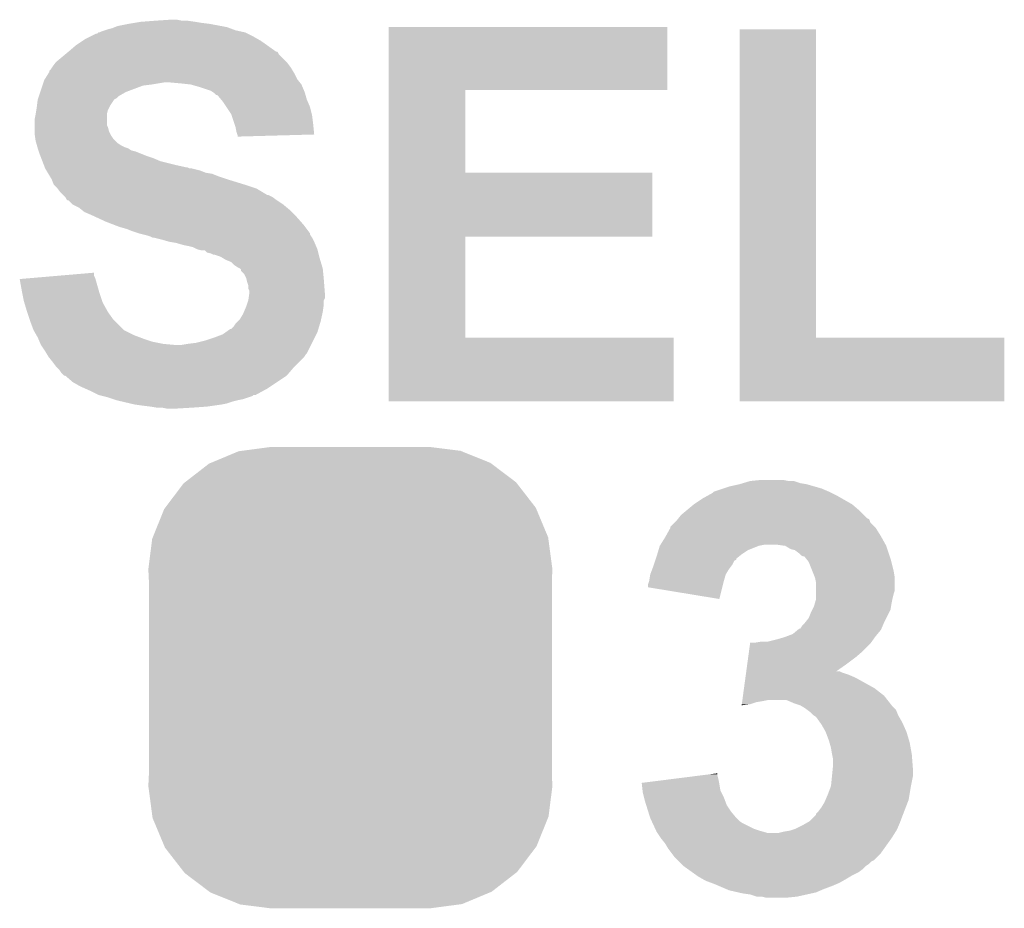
# Model space of a CAD drawing. Extents: x -1.3 to 24.2, y -3.9 to 39.2.
# Tile 34 of 37: x 14.8 to 17.1, y 33.1 to 35.2. Entities that reach past the tile are written whole.
import ezdxf

# ---------------------------------------------------------------- set-up
doc = ezdxf.new("R2010")
doc.units = 0
doc.layers.get('0').update_dxf_attribs({"linetype": 'CONTINUOUS'})
doc.layers.add('THERMO_10_CLICK_V101_GTO', color=14, linetype='CONTINUOUS')
doc.layers.add('THERMO_10_CLICK_V101_GTS', color=12, linetype='CONTINUOUS')

# ---------------------------------------------------------------- blocks, each defined once
blk = doc.blocks.new('CUSTOM_69')
for points in [[(-0.333154, 0.513288), (-0.266706, 0.541062), (0.334372, 0.513288), (0.265446, 0.541062)], [(-0.266706, 0.541062), (-0.259492, 0.54202), (0.265446, 0.541062), (0.263068, 0.54202)], [(-0.259492, 0.54202), (-0.1905, 0.55118), (0.263068, 0.54202), (0.1905, 0.55118)], [(-0.394942, 0.46695), (-0.337632, 0.511416), (0.39571, 0.46695), (0.33685, 0.511416)], [(-0.337632, 0.511416), (-0.333154, 0.513288), (0.33685, 0.511416), (0.334372, 0.513288)], [(-0.442246, 0.406212), (-0.39837, 0.46429), (0.442836, 0.406212), (0.397774, 0.46429)], [(-0.39837, 0.46429), (-0.394942, 0.46695), (0.397774, 0.46429), (0.39571, 0.46695)], [(-0.471976, 0.335286), (-0.444708, 0.402952), (0.472482, 0.335286), (0.4442, 0.402952)], [(-0.444708, 0.402952), (-0.442246, 0.406212), (0.4442, 0.402952), (0.442836, 0.406212)], [(-0.4826, 0.25908), (-0.47344, 0.331648), (0.4826, 0.25908), (0.472966, 0.331648)], [(-0.47344, 0.331648), (-0.471976, 0.335286), (0.472966, 0.331648), (0.472482, 0.335286)], [(-0.48133, 0.231872), (-0.4826, 0.25908), (0.48133, 0.231872), (0.4826, 0.25908)], [(-0.48133, -0.231872), (-0.48133, 0.231872), (0.48133, -0.231872), (0.48133, 0.231872)], [(-0.4826, -0.25908), (-0.48133, -0.231872), (0.4826, -0.25908), (0.48133, -0.231872)], [(-0.472964, -0.331648), (-0.4826, -0.25908), (0.47344, -0.331648), (0.4826, -0.25908)], [(-0.472482, -0.335286), (-0.472964, -0.331648), (0.471974, -0.335286), (0.47344, -0.331648)], [(-0.444198, -0.402952), (-0.472482, -0.335286), (0.444708, -0.402952), (0.471974, -0.335286)], [(-0.442836, -0.406212), (-0.444198, -0.402952), (0.442244, -0.406212), (0.444708, -0.402952)], [(-0.397772, -0.46429), (-0.442836, -0.406212), (0.39837, -0.46429), (0.442244, -0.406212)], [(-0.39571, -0.46695), (-0.397772, -0.46429), (0.39494, -0.46695), (0.39837, -0.46429)], [(-0.336848, -0.511416), (-0.39571, -0.46695), (0.337632, -0.511416), (0.39494, -0.46695)], [(-0.334372, -0.513288), (-0.336848, -0.511416), (0.333152, -0.513288), (0.337632, -0.511416)], [(-0.265444, -0.541062), (-0.334372, -0.513288), (0.266706, -0.541062), (0.333152, -0.513288)], [(-0.263068, -0.54202), (-0.265444, -0.541062), (0.25949, -0.54202), (0.266706, -0.541062)], [(-0.1905, -0.55118), (-0.263068, -0.54202), (0.1905, -0.55118), (0.25949, -0.54202)]]:
    blk.add_solid(points)

msp = doc.modelspace()

# ---------------------------------------------------------------- linework, layer by layer
at = {"layer": 'THERMO_10_CLICK_V101_GTO'}
for points in [[(15.029182, 35.16122), (15.05458, 35.1663), (15.277248, 35.16122), (15.250158, 35.1663)], [(15.05458, 35.1663), (15.069818, 35.16884), (15.250158, 35.1663), (15.22984, 35.16884)], [(15.069818, 35.16884), (15.085058, 35.17138), (15.22984, 35.16884), (15.2146, 35.17138)], [(15.085058, 35.17138), (15.11808, 35.17392), (15.2146, 35.17138), (15.19682, 35.17392)], [(15.11808, 35.17392), (15.156178, 35.17646), (15.184122, 35.17392), (15.171422, 35.17646)], [(14.963142, 35.13582), (14.978384, 35.14344), (15.354298, 35.13582), (15.339062, 35.14344)], [(14.978384, 35.14344), (14.980926, 35.143446), (15.339062, 35.14344), (15.33905, 35.143446)], [(14.980926, 35.143446), (14.983464, 35.14598), (15.33905, 35.143446), (15.333982, 35.14598)], [(14.983464, 35.14598), (14.986004, 35.145982), (15.333982, 35.14598), (15.333974, 35.145982)], [(14.986004, 35.145982), (14.991082, 35.14852), (15.333974, 35.145982), (15.322552, 35.14852)], [(14.991082, 35.14852), (14.998704, 35.15106), (15.322552, 35.14852), (15.311122, 35.15106)], [(14.998704, 35.15106), (15.00632, 35.153598), (15.311122, 35.15106), (15.304354, 35.153598)], [(15.00632, 35.153598), (15.016482, 35.156142), (15.304354, 35.153598), (15.297568, 35.156142)], [(15.016482, 35.156142), (15.022824, 35.158678), (15.297568, 35.156142), (15.290802, 35.158678)], [(15.022824, 35.158678), (15.029182, 35.16122), (15.290802, 35.158678), (15.277248, 35.16122)], [(15.676898, 35.00882), (15.676902, 35.158656), (16.342336, 35.00882), (16.34236, 35.158656)], [(15.676902, 35.158656), (15.676904, 35.15868), (16.34236, 35.158656), (15.676904, 35.15868)], [(16.515084, 34.417), (16.515102, 35.153576), (16.697984, 34.417), (16.69796, 35.153576)], [(16.515102, 35.153576), (16.515104, 35.1536), (16.69796, 35.153576), (16.515104, 35.1536)], [(14.93012, 35.1155), (14.94536, 35.12566), (15.386306, 35.1155), (15.372082, 35.12566)], [(14.94536, 35.12566), (14.952982, 35.13074), (15.372082, 35.12566), (15.36319, 35.13074)], [(14.952982, 35.13074), (14.963142, 35.13582), (15.36319, 35.13074), (15.354298, 35.13582)], [(14.881862, 35.074862), (14.903198, 35.092642), (15.433038, 35.074862), (15.415262, 35.092642)], [(14.903198, 35.092642), (14.909286, 35.097716), (15.415262, 35.092642), (15.412722, 35.097716)], [(14.909286, 35.097716), (14.912332, 35.100254), (15.412722, 35.097716), (15.410186, 35.100254)], [(14.912332, 35.100254), (14.91234, 35.10026), (15.410186, 35.100254), (15.407642, 35.10026)], [(14.91234, 35.10026), (14.93012, 35.1155), (15.407642, 35.10026), (15.386306, 35.1155)], [(14.87424, 35.0647), (14.879952, 35.072318), (15.441296, 35.0647), (15.43558, 35.072318)], [(14.879952, 35.072318), (14.881862, 35.074862), (15.43558, 35.072318), (15.433038, 35.074862)], [(14.855508, 35.034222), (14.86503, 35.04946), (15.45844, 35.034222), (15.45082, 35.04946)], [(14.86503, 35.04946), (14.86662, 35.052002), (15.45082, 35.04946), (15.449296, 35.052002)], [(14.86662, 35.052002), (14.866626, 35.054546), (15.449296, 35.052002), (15.44777, 35.054546)], [(14.866626, 35.054546), (14.86916, 35.05708), (15.44777, 35.054546), (15.44625, 35.05708)], [(14.86916, 35.05708), (14.872544, 35.062158), (15.44625, 35.05708), (15.443202, 35.062158)], [(14.872544, 35.062158), (14.87424, 35.0647), (15.443202, 35.062158), (15.441296, 35.0647)], [(14.850534, 35.02152), (14.852228, 35.0266), (15.11046, 35.02152), (15.140938, 35.0266)], [(14.852228, 35.0266), (14.853922, 35.031682), (15.464536, 35.0266), (15.460472, 35.031682)], [(14.853922, 35.031682), (14.855508, 35.034222), (15.460472, 35.031682), (15.45844, 35.034222)], [(15.18158, 35.02406), (15.153642, 35.0266), (15.466568, 35.02406), (15.464536, 35.0266)], [(15.204438, 35.02152), (15.18158, 35.02406), (15.4686, 35.02152), (15.466568, 35.02406)], [(14.84122, 34.993578), (14.844608, 35.00374), (15.031722, 34.993578), (15.049498, 35.00374)], [(14.844608, 35.00374), (14.849686, 35.018978), (15.049498, 35.00374), (15.090136, 35.018978)], [(14.849686, 35.018978), (14.850534, 35.02152), (15.090136, 35.018978), (15.11046, 35.02152)], [(15.204446, 35.021518), (15.204438, 35.02152), (15.4686, 35.021518), (15.4686, 35.02152)], [(15.22222, 35.01644), (15.204446, 35.021518), (15.470778, 35.01644), (15.4686, 35.021518)], [(15.252702, 35.00628), (15.22222, 35.01644), (15.475134, 35.00628), (15.470778, 35.01644)], [(15.256512, 35.00374), (15.252702, 35.00628), (15.476222, 35.00374), (15.475134, 35.00628)], [(15.26032, 35.0012), (15.256512, 35.00374), (15.476948, 35.0012), (15.476222, 35.00374)], [(15.265394, 34.996126), (15.26032, 35.0012), (15.478398, 34.996126), (15.476948, 35.0012)], [(15.676894, 34.8107), (15.676898, 35.008796), (15.859784, 34.8107), (15.85976, 35.008796)], [(15.676898, 35.008796), (15.676898, 35.00882), (15.85976, 35.008796), (16.342336, 35.00882)], [(14.836774, 34.970718), (14.83868, 34.985956), (15.0114, 34.970718), (15.021562, 34.985956)], [(14.83868, 34.985956), (14.838682, 34.985962), (15.021562, 34.985956), (15.021572, 34.985962)], [(14.838682, 34.985962), (14.839526, 34.988498), (15.021572, 34.985962), (15.026636, 34.988498)], [(14.839526, 34.988498), (14.84122, 34.993578), (15.026636, 34.988498), (15.031722, 34.993578)], [(15.267934, 34.99612), (15.265394, 34.996126), (15.4784, 34.99612), (15.478398, 34.996126)], [(15.276408, 34.985958), (15.267934, 34.99612), (15.4813, 34.985958), (15.4784, 34.99612)], [(15.28064, 34.98088), (15.276408, 34.985958), (15.483478, 34.98088), (15.4813, 34.985958)], [(15.28911, 34.968178), (15.28064, 34.98088), (15.48892, 34.968178), (15.483478, 34.98088)], [(14.8336, 34.9504), (14.835292, 34.960558), (15.00378, 34.9504), (15.006318, 34.960558)], [(14.835292, 34.960558), (14.83614, 34.96564), (15.006318, 34.960558), (15.00886, 34.96564)], [(14.83614, 34.96564), (14.836774, 34.970718), (15.00886, 34.96564), (15.0114, 34.970718)], [(15.300958, 34.950404), (15.28911, 34.968178), (15.493364, 34.950404), (15.48892, 34.968178)], [(14.83106, 34.937702), (14.833598, 34.950398), (15.003782, 34.937702), (15.00378, 34.950398)], [(14.83106, 34.924996), (14.83106, 34.937702), (15.003782, 34.924996), (15.003782, 34.937702)], [(14.833598, 34.950398), (14.8336, 34.9504), (15.00378, 34.950398), (15.00378, 34.9504)], [(15.301808, 34.947858), (15.300958, 34.950404), (15.494, 34.947858), (15.493364, 34.950404)], [(15.30858, 34.92754), (15.301808, 34.947858), (15.49654, 34.92754), (15.494, 34.947858)], [(15.311118, 34.91992), (15.30858, 34.92754), (15.497296, 34.91992), (15.49654, 34.92754)], [(14.83106, 34.919918), (14.83106, 34.924996), (15.006322, 34.919918), (15.003782, 34.924996)], [(14.83106, 34.909758), (14.83106, 34.919918), (15.00886, 34.909758), (15.006322, 34.919918)], [(14.83106, 34.904682), (14.83106, 34.909758), (15.0114, 34.904682), (15.00886, 34.909758)], [(14.831788, 34.899598), (14.83106, 34.904682), (15.013942, 34.899598), (15.0114, 34.904682)], [(15.31366, 34.907222), (15.311118, 34.91992), (15.498552, 34.907222), (15.497296, 34.91992)], [(15.315354, 34.90214), (15.31366, 34.907222), (15.499054, 34.90214), (15.498552, 34.907222)], [(14.832876, 34.891978), (14.831788, 34.899598), (15.019022, 34.891978), (15.013942, 34.899598)], [(14.8336, 34.886902), (14.832876, 34.891978), (15.024098, 34.886902), (15.019022, 34.891978)], [(14.835052, 34.88182), (14.8336, 34.886902), (15.02918, 34.88182), (15.024098, 34.886902)], [(14.836504, 34.87674), (14.835052, 34.88182), (15.036802, 34.87674), (15.02918, 34.88182)], [(15.316198, 34.899602), (15.315354, 34.90214), (15.407264, 34.899602), (15.499054, 34.90214)], [(15.3162, 34.897084), (15.316198, 34.899602), (15.3162, 34.897084), (15.407264, 34.899602)], [(14.837956, 34.87166), (14.836504, 34.87674), (15.046962, 34.87166), (15.036802, 34.87674)], [(14.83868, 34.86912), (14.837956, 34.87166), (15.05458, 34.86912), (15.046962, 34.87166)], [(14.838682, 34.869118), (14.83868, 34.86912), (15.054584, 34.869118), (15.05458, 34.86912)], [(14.840374, 34.864038), (14.838682, 34.869118), (15.0622, 34.864038), (15.054584, 34.869118)], [(14.841222, 34.861498), (14.840374, 34.864038), (15.072362, 34.861498), (15.0622, 34.864038)], [(14.84376, 34.853878), (14.841222, 34.861498), (15.091414, 34.853878), (15.072362, 34.861498)], [(14.844738, 34.85134), (14.84376, 34.853878), (15.097758, 34.85134), (15.091414, 34.853878)], [(14.84669, 34.84626), (14.844738, 34.85134), (15.112998, 34.84626), (15.097758, 34.85134)], [(14.849622, 34.83864), (14.84669, 34.84626), (15.130782, 34.83864), (15.112998, 34.84626)], [(14.853528, 34.82848), (14.849622, 34.83864), (15.17142, 34.82848), (15.130782, 34.83864)], [(14.855482, 34.8234), (14.853528, 34.82848), (15.194282, 34.8234), (15.17142, 34.82848)], [(14.855484, 34.823398), (14.855482, 34.8234), (15.196824, 34.823398), (15.194282, 34.8234)], [(14.85646, 34.82086), (14.855484, 34.823398), (15.201904, 34.82086), (15.196824, 34.823398)], [(14.85646, 34.820856), (14.85646, 34.82086), (15.206998, 34.820856), (15.206982, 34.82086)], [(14.859508, 34.815778), (14.85646, 34.820856), (15.227302, 34.815778), (15.206998, 34.820856)], [(14.862556, 34.8107), (14.859508, 34.815778), (15.240002, 34.8107), (15.227302, 34.815778)], [(14.864082, 34.808158), (14.862556, 34.8107), (15.255242, 34.808158), (15.240002, 34.8107)], [(15.67689, 34.6583), (15.676894, 34.810676), (16.306776, 34.6583), (16.3068, 34.810676)], [(15.676894, 34.810676), (15.676894, 34.8107), (16.3068, 34.810676), (15.859784, 34.8107)], [(14.86713, 34.80308), (14.864082, 34.808158), (15.267938, 34.80308), (15.255242, 34.808158)], [(14.8717, 34.795462), (14.86713, 34.80308), (15.290794, 34.795462), (15.267938, 34.80308)], [(14.872718, 34.79292), (14.8717, 34.795462), (15.29842, 34.79292), (15.290794, 34.795462)], [(14.87678, 34.782764), (14.872718, 34.79292), (15.331428, 34.782764), (15.29842, 34.79292)], [(14.876784, 34.78276), (14.87678, 34.782764), (15.33144, 34.78276), (15.331428, 34.782764)], [(14.884398, 34.77514), (14.876784, 34.78276), (15.354302, 34.77514), (15.33144, 34.78276)], [(14.886304, 34.7726), (14.884398, 34.77514), (15.361922, 34.7726), (15.354302, 34.77514)], [(14.89202, 34.764982), (14.886304, 34.7726), (15.37462, 34.764982), (15.361922, 34.7726)], [(14.89964, 34.75736), (14.89202, 34.764982), (15.387322, 34.75736), (15.37462, 34.764982)], [(14.899642, 34.757358), (14.89964, 34.75736), (15.389864, 34.757358), (15.387322, 34.75736)], [(14.904718, 34.752278), (14.899642, 34.757358), (15.400018, 34.752278), (15.389864, 34.757358)], [(14.907258, 34.747204), (14.904718, 34.752278), (15.406788, 34.747204), (15.400018, 34.752278)], [(14.909794, 34.744666), (14.907258, 34.747204), (15.410172, 34.744666), (15.406788, 34.747204)], [(14.912336, 34.74466), (14.909794, 34.744666), (15.41018, 34.74466), (15.410172, 34.744666)], [(14.922502, 34.734502), (14.912336, 34.74466), (15.425418, 34.734502), (15.41018, 34.74466)], [(14.922506, 34.7345), (14.922502, 34.734502), (15.42542, 34.7345), (15.425418, 34.734502)], [(14.937738, 34.726882), (14.922506, 34.7345), (15.434562, 34.726882), (15.42542, 34.7345)], [(14.94409, 34.721802), (14.937738, 34.726882), (15.440658, 34.721802), (15.434562, 34.726882)], [(14.950442, 34.716722), (14.94409, 34.721802), (15.445738, 34.716722), (15.440658, 34.721802)], [(14.96822, 34.7091), (14.950442, 34.716722), (15.45336, 34.7091), (15.445738, 34.716722)], [(14.973724, 34.70656), (14.96822, 34.7091), (15.4559, 34.70656), (15.45336, 34.7091)], [(15.00124, 34.69386), (14.973724, 34.70656), (15.467014, 34.69386), (15.4559, 34.70656)], [(15.021044, 34.686242), (15.00124, 34.69386), (15.47368, 34.686242), (15.467014, 34.69386)], [(15.03426, 34.681158), (15.021044, 34.686242), (15.477494, 34.681158), (15.47368, 34.686242)], [(15.05204, 34.676082), (15.03426, 34.681158), (15.4813, 34.676082), (15.477494, 34.681158)], [(15.06474, 34.671), (15.05204, 34.676082), (15.48511, 34.671), (15.4813, 34.676082)], [(15.079982, 34.66592), (15.06474, 34.671), (15.48892, 34.66592), (15.48511, 34.671)], [(15.07999, 34.665918), (15.079982, 34.66592), (15.48892, 34.665918), (15.48892, 34.66592)], [(15.090162, 34.663374), (15.07999, 34.665918), (15.488924, 34.663374), (15.48892, 34.665918)], [(15.1003, 34.660838), (15.090162, 34.663374), (15.490616, 34.660838), (15.488924, 34.663374)], [(15.107918, 34.6583), (15.1003, 34.660838), (15.492306, 34.6583), (15.490616, 34.660838)], [(15.112996, 34.655762), (15.107918, 34.6583), (15.493998, 34.655762), (15.492306, 34.6583)], [(15.115538, 34.65576), (15.112996, 34.655762), (15.494, 34.65576), (15.493998, 34.655762)], [(15.115548, 34.655758), (15.115538, 34.65576), (15.494, 34.655758), (15.494, 34.65576)], [(15.13586, 34.65068), (15.115548, 34.655758), (15.49654, 34.65068), (15.494, 34.655758)], [(15.153638, 34.6456), (15.13586, 34.65068), (15.49908, 34.6456), (15.49654, 34.65068)], [(15.16888, 34.64306), (15.153638, 34.6456), (15.50017, 34.64306), (15.49908, 34.6456)], [(15.676884, 34.417), (15.67689, 34.658276), (15.859784, 34.417), (15.85976, 34.658276)], [(15.67689, 34.658276), (15.67689, 34.6583), (15.85976, 34.658276), (16.306776, 34.6583)], [(15.18666, 34.63798), (15.16888, 34.64306), (15.502346, 34.63798), (15.50017, 34.64306)], [(15.19936, 34.63544), (15.18666, 34.63798), (15.503434, 34.63544), (15.502346, 34.63798)], [(15.209518, 34.632902), (15.19936, 34.63544), (15.504522, 34.632902), (15.503434, 34.63544)], [(15.219678, 34.62782), (15.209518, 34.632902), (15.5067, 34.62782), (15.504522, 34.632902)], [(15.219686, 34.627818), (15.219678, 34.62782), (15.5067, 34.627818), (15.5067, 34.62782)], [(15.229838, 34.62528), (15.219686, 34.627818), (15.507336, 34.62528), (15.5067, 34.627818)], [(15.24254, 34.620204), (15.237456, 34.62528), (15.508604, 34.620204), (15.507336, 34.62528)], [(15.252698, 34.617662), (15.24254, 34.620204), (15.50924, 34.617662), (15.508604, 34.620204)], [(15.257776, 34.615122), (15.252698, 34.617662), (15.509876, 34.615122), (15.50924, 34.617662)], [(15.260316, 34.61512), (15.257776, 34.615122), (15.509876, 34.61512), (15.509876, 34.615122)], [(15.275562, 34.61004), (15.260316, 34.61512), (15.511146, 34.61004), (15.509876, 34.61512)], [(15.279792, 34.607502), (15.275562, 34.61004), (15.51178, 34.607502), (15.511146, 34.61004)], [(15.288258, 34.60242), (15.279792, 34.607502), (15.513306, 34.60242), (15.51178, 34.607502)], [(15.300956, 34.59734), (15.288258, 34.60242), (15.51483, 34.59734), (15.513306, 34.60242)], [(15.308578, 34.589722), (15.300956, 34.59734), (15.517114, 34.589722), (15.51483, 34.59734)], [(15.316198, 34.584642), (15.308578, 34.589722), (15.518638, 34.584642), (15.517114, 34.589722)], [(15.321276, 34.582102), (15.316198, 34.584642), (15.5194, 34.582102), (15.518638, 34.584642)], [(15.321282, 34.582098), (15.321276, 34.582102), (15.5194, 34.582098), (15.5194, 34.582102)], [(15.323814, 34.579566), (15.321282, 34.582098), (15.519654, 34.579566), (15.5194, 34.582098)], [(15.32382, 34.577024), (15.323814, 34.579566), (15.519908, 34.577024), (15.519654, 34.579566)], [(15.331438, 34.569398), (15.32382, 34.577024), (15.520672, 34.569398), (15.519908, 34.577024)], [(14.795522, 34.556698), (14.825198, 34.559238), (14.976568, 34.556698), (14.975842, 34.559238)], [(14.80058, 34.52876), (14.795522, 34.556698), (14.98455, 34.52876), (14.976568, 34.556698)], [(14.825198, 34.559238), (14.884526, 34.564316), (14.975842, 34.559238), (14.973302, 34.564316)], [(14.884526, 34.564316), (14.9733, 34.571914), (14.973302, 34.564316), (14.9733, 34.571914)], [(15.33652, 34.559242), (15.331438, 34.569398), (15.521686, 34.559242), (15.520672, 34.569398)], [(15.337156, 34.5567), (15.33652, 34.559242), (15.52194, 34.5567), (15.521686, 34.559242)], [(15.339062, 34.54908), (15.337156, 34.5567), (15.522528, 34.54908), (15.52194, 34.5567)], [(14.801596, 34.52368), (14.80058, 34.52876), (14.986, 34.52368), (14.98455, 34.52876)], [(15.341598, 34.541462), (15.339062, 34.54908), (15.523114, 34.541462), (15.522528, 34.54908)], [(15.3416, 34.533844), (15.341598, 34.541462), (15.5237, 34.533844), (15.523114, 34.541462)], [(15.344138, 34.528764), (15.3416, 34.533844), (15.52409, 34.528764), (15.5237, 34.533844)], [(15.34414, 34.523682), (15.344138, 34.528764), (15.52448, 34.523682), (15.52409, 34.528764)], [(14.80566, 34.503358), (14.801596, 34.52368), (14.992774, 34.503358), (14.986, 34.52368)], [(15.338212, 34.49574), (15.341598, 34.505896), (15.52194, 34.49574), (15.52194, 34.505896)], [(15.341598, 34.505896), (15.3416, 34.505902), (15.52194, 34.505896), (15.521942, 34.505902)], [(15.3416, 34.505902), (15.342324, 34.510976), (15.521942, 34.505902), (15.524478, 34.510976)], [(15.342324, 34.510976), (15.34414, 34.523682), (15.524478, 34.510976), (15.52448, 34.523682)], [(14.806424, 34.500818), (14.80566, 34.503358), (14.99362, 34.500818), (14.992774, 34.503358)], [(14.81328, 34.47796), (14.806424, 34.500818), (15.00632, 34.47796), (14.99362, 34.500818)], [(15.331076, 34.477962), (15.33652, 34.49066), (15.5194, 34.477962), (15.521214, 34.49066)], [(15.33652, 34.49066), (15.338212, 34.49574), (15.521214, 34.49066), (15.52194, 34.49574)], [(14.813282, 34.477958), (14.81328, 34.47796), (15.00632, 34.477958), (15.00632, 34.47796)], [(14.819208, 34.460178), (14.813282, 34.477958), (15.019022, 34.460178), (15.00632, 34.477958)], [(14.8209, 34.4551), (14.819208, 34.460178), (15.024102, 34.4551), (15.019022, 34.460178)], [(15.316202, 34.455102), (15.321282, 34.460182), (15.51432, 34.455102), (15.515448, 34.460182)], [(15.321282, 34.460182), (15.3289, 34.472882), (15.515448, 34.460182), (15.51827, 34.472882)], [(15.3289, 34.472882), (15.331076, 34.477962), (15.51827, 34.472882), (15.5194, 34.477962)], [(14.82852, 34.43478), (14.8209, 34.4551), (15.044422, 34.43478), (15.024102, 34.4551)], [(14.828522, 34.434778), (14.82852, 34.43478), (15.044424, 34.434778), (15.044422, 34.43478)], [(14.835778, 34.42208), (14.828522, 34.434778), (15.06982, 34.42208), (15.044424, 34.434778)], [(15.287752, 34.4297), (15.298422, 34.43732), (15.5067, 34.4297), (15.508984, 34.43732)], [(15.298422, 34.43732), (15.300966, 34.437326), (15.508984, 34.43732), (15.508986, 34.437326)], [(15.300966, 34.437326), (15.30604, 34.4424), (15.508986, 34.437326), (15.510508, 34.4424)], [(15.30604, 34.4424), (15.311122, 34.450022), (15.510508, 34.4424), (15.512796, 34.450022)], [(15.311122, 34.450022), (15.316202, 34.455102), (15.512796, 34.450022), (15.51432, 34.455102)], [(14.83868, 34.417002), (14.835778, 34.42208), (15.083362, 34.417002), (15.06982, 34.42208)], [(14.83977, 34.41446), (14.83868, 34.417002), (15.09014, 34.41446), (15.083362, 34.417002)], [(14.843036, 34.40684), (14.83977, 34.41446), (15.113002, 34.40684), (15.09014, 34.41446)], [(15.237458, 34.40938), (15.26032, 34.417), (15.496538, 34.40938), (15.500348, 34.417)], [(15.26032, 34.417), (15.280642, 34.424622), (15.500348, 34.417), (15.50416, 34.424622)], [(15.280642, 34.424622), (15.287752, 34.4297), (15.50416, 34.424622), (15.5067, 34.4297)], [(15.67688, 34.264624), (15.676884, 34.416976), (16.357576, 34.264624), (16.3576, 34.416976)], [(15.676884, 34.416976), (15.676884, 34.417), (16.3576, 34.416976), (15.859784, 34.417)], [(16.51508, 34.264624), (16.515084, 34.416976), (17.147516, 34.264624), (17.14754, 34.416976)], [(16.515084, 34.416976), (16.515084, 34.417), (17.14754, 34.416976), (16.697984, 34.417)], [(14.845212, 34.40176), (14.843036, 34.40684), (15.1384, 34.40176), (15.113002, 34.40684)], [(14.8463, 34.39922), (14.845212, 34.40176), (15.166338, 34.39922), (15.1384, 34.40176)], [(14.8463, 34.399218), (14.8463, 34.39922), (15.491456, 34.399218), (15.491458, 34.39922)], [(14.856462, 34.38398), (14.8463, 34.399218), (15.483836, 34.38398), (15.491456, 34.399218)], [(15.181582, 34.39922), (15.19682, 34.40176), (15.491458, 34.39922), (15.492728, 34.40176)], [(15.19682, 34.40176), (15.21714, 34.4043), (15.492728, 34.40176), (15.493998, 34.4043)], [(15.21714, 34.4043), (15.237458, 34.40938), (15.493998, 34.4043), (15.496538, 34.40938)], [(14.859508, 34.378902), (14.856462, 34.38398), (15.481298, 34.378902), (15.483836, 34.38398)], [(14.861034, 34.37636), (14.859508, 34.378902), (15.47876, 34.37636), (15.481298, 34.378902)], [(14.864078, 34.371282), (14.861034, 34.37636), (15.475374, 34.371282), (15.47876, 34.37636)], [(14.866114, 34.368738), (14.864078, 34.371282), (15.473678, 34.368738), (15.475374, 34.371282)], [(14.87424, 34.35858), (14.866114, 34.368738), (15.46352, 34.35858), (15.473678, 34.368738)], [(14.88186, 34.348422), (14.87424, 34.35858), (15.453362, 34.348422), (15.46352, 34.35858)], [(14.886942, 34.34334), (14.88186, 34.348422), (15.44828, 34.34334), (15.453362, 34.348422)], [(14.889478, 34.340802), (14.886942, 34.34334), (15.446104, 34.340802), (15.44828, 34.34334)], [(14.89456, 34.33318), (14.889478, 34.340802), (15.43957, 34.33318), (15.446104, 34.340802)], [(14.902174, 34.325566), (14.89456, 34.33318), (15.433042, 34.325566), (15.43957, 34.33318)], [(14.904716, 34.32556), (14.902174, 34.325566), (15.433038, 34.32556), (15.433042, 34.325566)], [(14.922502, 34.31032), (14.904716, 34.32556), (15.410178, 34.31032), (15.433038, 34.32556)], [(14.94028, 34.30016), (14.922502, 34.31032), (15.394938, 34.30016), (15.410178, 34.31032)], [(14.951706, 34.295082), (14.94028, 34.30016), (15.387322, 34.295082), (15.394938, 34.30016)], [(14.96314, 34.29), (14.951706, 34.295082), (15.378002, 34.29), (15.387322, 34.295082)], [(14.983458, 34.27984), (14.96314, 34.29), (15.359374, 34.27984), (15.378002, 34.29)], [(14.983482, 34.279834), (14.983458, 34.27984), (15.354294, 34.279834), (15.359374, 34.27984)], [(14.993616, 34.2773), (14.983482, 34.279834), (15.351756, 34.2773), (15.354294, 34.279834)], [(15.00378, 34.274758), (14.993616, 34.2773), (15.34413, 34.274758), (15.351756, 34.2773)], [(15.01902, 34.26968), (15.00378, 34.274758), (15.328898, 34.26968), (15.34413, 34.274758)], [(15.026642, 34.26714), (15.01902, 34.26968), (15.3162, 34.26714), (15.328898, 34.26968)], [(15.037438, 34.2646), (15.026642, 34.26714), (15.306042, 34.2646), (15.3162, 34.26714)], [(15.059028, 34.25952), (15.037438, 34.2646), (15.290798, 34.25952), (15.306042, 34.2646)], [(15.069822, 34.25698), (15.059028, 34.25952), (15.2781, 34.25698), (15.290798, 34.25952)], [(15.0876, 34.25444), (15.069822, 34.25698), (15.26032, 34.25444), (15.2781, 34.25698)], [(15.10792, 34.2519), (15.0876, 34.25444), (15.24254, 34.2519), (15.26032, 34.25444)], [(15.123158, 34.24936), (15.10792, 34.2519), (15.20698, 34.24936), (15.24254, 34.2519)], [(15.148558, 34.24682), (15.135858, 34.24936), (15.163802, 34.24682), (15.20698, 34.24936)], [(16.357576, 34.2646), (15.67688, 34.264624), (16.357576, 34.2646), (16.357576, 34.264624)], [(17.147516, 34.2646), (16.51508, 34.264624), (17.147516, 34.2646), (17.147516, 34.264624)], [(16.476982, 34.05632), (16.492222, 34.0614), (16.710662, 34.05632), (16.692882, 34.0614)], [(16.492222, 34.0614), (16.515078, 34.06648), (16.692882, 34.0614), (16.675102, 34.06648)], [(16.515078, 34.06648), (16.523546, 34.06902), (16.675102, 34.06648), (16.65986, 34.06902)], [(16.523546, 34.06902), (16.540474, 34.074098), (16.65986, 34.06902), (16.644622, 34.074098)], [(16.540474, 34.074098), (16.540482, 34.0741), (16.644622, 34.074098), (16.631922, 34.0741)], [(16.540482, 34.0741), (16.565878, 34.07664), (16.631922, 34.0741), (16.619218, 34.07664)], [(16.428718, 34.033458), (16.437862, 34.03854), (16.757652, 34.033458), (16.748758, 34.03854)], [(16.437862, 34.03854), (16.451578, 34.046162), (16.748758, 34.03854), (16.733516, 34.046162)], [(16.451578, 34.046162), (16.454124, 34.0487), (16.733516, 34.046162), (16.72844, 34.0487)], [(16.454124, 34.0487), (16.476982, 34.05632), (16.72844, 34.0487), (16.710662, 34.05632)], [(16.387574, 34.002982), (16.40586, 34.01822), (16.8021, 34.002982), (16.784318, 34.01822)], [(16.40586, 34.01822), (16.428718, 34.033458), (16.784318, 34.01822), (16.757652, 34.033458)], [(16.369282, 33.985198), (16.375382, 33.992822), (16.819884, 33.985198), (16.81226, 33.992822)], [(16.375382, 33.992822), (16.387574, 34.002982), (16.81226, 33.992822), (16.8021, 34.002982)], [(16.34998, 33.962346), (16.349986, 33.964886), (16.840194, 33.962346), (16.837654, 33.964886)], [(16.349986, 33.964886), (16.36014, 33.97504), (16.837654, 33.964886), (16.827504, 33.97504)], [(16.36014, 33.97504), (16.365222, 33.980122), (16.827504, 33.97504), (16.825806, 33.980122)], [(16.365222, 33.980122), (16.367246, 33.982652), (16.825806, 33.980122), (16.824958, 33.982652)], [(16.367246, 33.982652), (16.369282, 33.985198), (16.824958, 33.982652), (16.819884, 33.985198)], [(16.337278, 33.93948), (16.338688, 33.94202), (16.85431, 33.93948), (16.852898, 33.94202)], [(16.338688, 33.94202), (16.349974, 33.962338), (16.852898, 33.94202), (16.8402, 33.962338)], [(16.349974, 33.962338), (16.34998, 33.962346), (16.8402, 33.962338), (16.840194, 33.962346)], [(16.321532, 33.908998), (16.32458, 33.919158), (16.535398, 33.908998), (16.560798, 33.919158)], [(16.32458, 33.919158), (16.324582, 33.919162), (16.560798, 33.919158), (16.560816, 33.919162)], [(16.324582, 33.919162), (16.326166, 33.9217), (16.560816, 33.919162), (16.573498, 33.9217)], [(16.326166, 33.9217), (16.337278, 33.93948), (16.864188, 33.9217), (16.85431, 33.93948)], [(16.6243, 33.91916), (16.606518, 33.9217), (16.8656, 33.91916), (16.864188, 33.9217)], [(16.624304, 33.919158), (16.6243, 33.91916), (16.8656, 33.919158), (16.8656, 33.91916)], [(16.636998, 33.91154), (16.624304, 33.919158), (16.86814, 33.91154), (16.8656, 33.919158)], [(16.315264, 33.888674), (16.31696, 33.89376), (16.50746, 33.888674), (16.513812, 33.89376)], [(16.31696, 33.89376), (16.318484, 33.89884), (16.513812, 33.89376), (16.52016, 33.89884)], [(16.318484, 33.89884), (16.321532, 33.908998), (16.52016, 33.89884), (16.535398, 33.908998)], [(16.64716, 33.909002), (16.636998, 33.91154), (16.868986, 33.909002), (16.86814, 33.91154)], [(16.657318, 33.90138), (16.64716, 33.909002), (16.871526, 33.90138), (16.868986, 33.909002)], [(16.662402, 33.896302), (16.657318, 33.90138), (16.873218, 33.896302), (16.871526, 33.90138)], [(16.667476, 33.893762), (16.662402, 33.896302), (16.874066, 33.893762), (16.873218, 33.896302)], [(16.670014, 33.89376), (16.667476, 33.893762), (16.874066, 33.89376), (16.874066, 33.893762)], [(16.67408, 33.88868), (16.670014, 33.89376), (16.875758, 33.88868), (16.874066, 33.89376)], [(16.306482, 33.863278), (16.30934, 33.8709), (16.489678, 33.863278), (16.495392, 33.8709)], [(16.30934, 33.8709), (16.310186, 33.873442), (16.495392, 33.8709), (16.497298, 33.873442)], [(16.310186, 33.873442), (16.31357, 33.883594), (16.497298, 33.873442), (16.50238, 33.883594)], [(16.31357, 33.883594), (16.314418, 33.886134), (16.50238, 33.883594), (16.507444, 33.886134)], [(16.314418, 33.886134), (16.315264, 33.888674), (16.507444, 33.886134), (16.50746, 33.888674)], [(16.680178, 33.881058), (16.67408, 33.88868), (16.877666, 33.881058), (16.875758, 33.88868)], [(16.689324, 33.8582), (16.680178, 33.881058), (16.88338, 33.8582), (16.877666, 33.881058)], [(16.29918, 33.83534), (16.301722, 33.850582), (16.477704, 33.83534), (16.482058, 33.850582)], [(16.301722, 33.850582), (16.306482, 33.863278), (16.482058, 33.850582), (16.489678, 33.863278)], [(16.695418, 33.842962), (16.689324, 33.8582), (16.88592, 33.842962), (16.88338, 33.8582)], [(16.29664, 33.82012), (16.296642, 33.827722), (16.473802, 33.82012), (16.475706, 33.827722)], [(16.296642, 33.827722), (16.298332, 33.8328), (16.475706, 33.827722), (16.47698, 33.8328)], [(16.298332, 33.8328), (16.29918, 33.83534), (16.47698, 33.8328), (16.477704, 33.83534)], [(16.69542, 33.842958), (16.695418, 33.842962), (16.88592, 33.842958), (16.88592, 33.842962)], [(16.69796, 33.830262), (16.69542, 33.842958), (16.885918, 33.830262), (16.88592, 33.842958)], [(16.69796, 33.812478), (16.69796, 33.830262), (16.885918, 33.812478), (16.885918, 33.830262)], [(16.466798, 33.792162), (16.29664, 33.82012), (16.466798, 33.792162), (16.473802, 33.82012)], [(16.69796, 33.80486), (16.69796, 33.812478), (16.883382, 33.80486), (16.885918, 33.812478)], [(16.69796, 33.7947), (16.69796, 33.80486), (16.88084, 33.7947), (16.883382, 33.80486)], [(16.692882, 33.774382), (16.695056, 33.782), (16.877028, 33.774382), (16.8783, 33.782)], [(16.695056, 33.782), (16.69796, 33.792162), (16.8783, 33.782), (16.880332, 33.792162)], [(16.69796, 33.792162), (16.69796, 33.7947), (16.880332, 33.792162), (16.88084, 33.7947)], [(16.68018, 33.746442), (16.68526, 33.75914), (16.8656, 33.746442), (16.871948, 33.75914)], [(16.68526, 33.75914), (16.689068, 33.766758), (16.871948, 33.75914), (16.875758, 33.766758)], [(16.689068, 33.766758), (16.692882, 33.774382), (16.875758, 33.766758), (16.877028, 33.774382)], [(16.659862, 33.721048), (16.664942, 33.728662), (16.853988, 33.721048), (16.857252, 33.728662)], [(16.664942, 33.728662), (16.670022, 33.733742), (16.857252, 33.728662), (16.85943, 33.733742)], [(16.670022, 33.733742), (16.672052, 33.73628), (16.85943, 33.733742), (16.86052, 33.73628)], [(16.672052, 33.73628), (16.68018, 33.746442), (16.86052, 33.73628), (16.8656, 33.746442)], [(16.62853, 33.70326), (16.642078, 33.708342), (16.8402, 33.70326), (16.844432, 33.708342)], [(16.642078, 33.708342), (16.654276, 33.718502), (16.844432, 33.708342), (16.852898, 33.718502)], [(16.654276, 33.718502), (16.657324, 33.72104), (16.852898, 33.718502), (16.853986, 33.72104)], [(16.657324, 33.72104), (16.659862, 33.721048), (16.853986, 33.72104), (16.853988, 33.721048)], [(16.537742, 33.6677), (16.540156, 33.685478), (16.80972, 33.6677), (16.827498, 33.685478)], [(16.540156, 33.685478), (16.540502, 33.68802), (16.827498, 33.685478), (16.829312, 33.68802)], [(16.553182, 33.68802), (16.568422, 33.69056), (16.829312, 33.68802), (16.831128, 33.69056)], [(16.583662, 33.69056), (16.60398, 33.69564), (16.831128, 33.69056), (16.834756, 33.69564)], [(16.60398, 33.69564), (16.62176, 33.70072), (16.834756, 33.69564), (16.838384, 33.70072)], [(16.62176, 33.70072), (16.62853, 33.70326), (16.838384, 33.70072), (16.8402, 33.70326)], [(16.535674, 33.65246), (16.537742, 33.6677), (16.791942, 33.65246), (16.80972, 33.6677)], [(16.531192, 33.61944), (16.533606, 33.63722), (16.746296, 33.61944), (16.77162, 33.63722)], [(16.533606, 33.63722), (16.535674, 33.65246), (16.77162, 33.63722), (16.791942, 33.65246)], [(16.529124, 33.6042), (16.530158, 33.61182), (16.791942, 33.6042), (16.774158, 33.61182)], [(16.530158, 33.61182), (16.530848, 33.6169), (16.774158, 33.61182), (16.758922, 33.6169)], [(16.530848, 33.6169), (16.531192, 33.619438), (16.758922, 33.6169), (16.753844, 33.619438)], [(16.531192, 33.619438), (16.531192, 33.61944), (16.753844, 33.619438), (16.746296, 33.61944)], [(16.525676, 33.5788), (16.529124, 33.6042), (16.837656, 33.5788), (16.791942, 33.6042)], [(16.523262, 33.561018), (16.525676, 33.5788), (16.860522, 33.561018), (16.837656, 33.5788)], [(16.520164, 33.53819), (16.540478, 33.5407), (16.520164, 33.53819), (16.520504, 33.5407)], [(16.520504, 33.5407), (16.521192, 33.545778), (16.540478, 33.5407), (16.555718, 33.545778)], [(16.521192, 33.545778), (16.521538, 33.54832), (16.555718, 33.545778), (16.57096, 33.54832)], [(16.521538, 33.54832), (16.521882, 33.55086), (16.57096, 33.54832), (16.583658, 33.55086)], [(16.521882, 33.55086), (16.523262, 33.561018), (16.868424, 33.55086), (16.860522, 33.561018)], [(16.644622, 33.54324), (16.626836, 33.55086), (16.874352, 33.54324), (16.868424, 33.55086)], [(16.659862, 33.53816), (16.644622, 33.54324), (16.878302, 33.53816), (16.874352, 33.54324)], [(16.672558, 33.530542), (16.659862, 33.53816), (16.885916, 33.530542), (16.878302, 33.53816)], [(16.675952, 33.527996), (16.672558, 33.530542), (16.88846, 33.527996), (16.885916, 33.530542)], [(16.682718, 33.52292), (16.675952, 33.527996), (16.890492, 33.52292), (16.88846, 33.527996)], [(16.690338, 33.515302), (16.682718, 33.52292), (16.89354, 33.515302), (16.890492, 33.52292)], [(16.690344, 33.515298), (16.690338, 33.515302), (16.89354, 33.515298), (16.89354, 33.515302)], [(16.697958, 33.510222), (16.690344, 33.515298), (16.896442, 33.510222), (16.89354, 33.515298)], [(16.707034, 33.497518), (16.697958, 33.510222), (16.9037, 33.497518), (16.896442, 33.510222)], [(16.71066, 33.492442), (16.707034, 33.497518), (16.905958, 33.492442), (16.9037, 33.497518)], [(16.72082, 33.474662), (16.71066, 33.492442), (16.913862, 33.474662), (16.905958, 33.492442)], [(16.720822, 33.47466), (16.72082, 33.474662), (16.913862, 33.47466), (16.913862, 33.474662)], [(16.72844, 33.45434), (16.720822, 33.47466), (16.919958, 33.45434), (16.913862, 33.47466)], [(16.729892, 33.44926), (16.72844, 33.45434), (16.92148, 33.44926), (16.919958, 33.45434)], [(16.73352, 33.436562), (16.729892, 33.44926), (16.92379, 33.436562), (16.92148, 33.44926)], [(16.73606, 33.42132), (16.73352, 33.436562), (16.92656, 33.42132), (16.92379, 33.436562)], [(16.7386, 33.408622), (16.73606, 33.42132), (16.927538, 33.408622), (16.92656, 33.42132)], [(16.7386, 33.395918), (16.7386, 33.408622), (16.928516, 33.395918), (16.927538, 33.408622)], [(16.441872, 33.373058), (16.46174, 33.375574), (16.46174, 33.373058), (16.46174, 33.375574)], [(16.735804, 33.367978), (16.737838, 33.388302), (16.9291, 33.367978), (16.9291, 33.388302)], [(16.737838, 33.388302), (16.7386, 33.395918), (16.9291, 33.388302), (16.928516, 33.395918)], [(16.28142, 33.352738), (16.361662, 33.3629), (16.466314, 33.352738), (16.46428, 33.3629)], [(16.2817, 33.3502), (16.28142, 33.352738), (16.46682, 33.3502), (16.466314, 33.352738)], [(16.361662, 33.3629), (16.441872, 33.373058), (16.46428, 33.3629), (16.46174, 33.373058)], [(16.73352, 33.345122), (16.735804, 33.367978), (16.924528, 33.345122), (16.9291, 33.367978)], [(16.283382, 33.334958), (16.2817, 33.3502), (16.469362, 33.334958), (16.46682, 33.3502)], [(16.28394, 33.329882), (16.283382, 33.334958), (16.4719, 33.329882), (16.469362, 33.334958)], [(16.286482, 33.31972), (16.28394, 33.329882), (16.47698, 33.31972), (16.4719, 33.329882)], [(16.7259, 33.3248), (16.732566, 33.34258), (16.921054, 33.3248), (16.92402, 33.34258)], [(16.732566, 33.34258), (16.73352, 33.345122), (16.92402, 33.34258), (16.924528, 33.345122)], [(16.28902, 33.30956), (16.286482, 33.31972), (16.480792, 33.30956), (16.47698, 33.31972)], [(16.292196, 33.299398), (16.28902, 33.30956), (16.484602, 33.299398), (16.480792, 33.30956)], [(16.710662, 33.294322), (16.71828, 33.307022), (16.9121, 33.294322), (16.916984, 33.307022)], [(16.71828, 33.307022), (16.720454, 33.312098), (16.916984, 33.307022), (16.918938, 33.312098)], [(16.720454, 33.312098), (16.7259, 33.3248), (16.918938, 33.312098), (16.921054, 33.3248)], [(16.296958, 33.28416), (16.292196, 33.299398), (16.49476, 33.28416), (16.484602, 33.299398)], [(16.301718, 33.268922), (16.296958, 33.28416), (16.507458, 33.268922), (16.49476, 33.28416)], [(16.697966, 33.279086), (16.70304, 33.284162), (16.906242, 33.279086), (16.908194, 33.284162)], [(16.70304, 33.284162), (16.710662, 33.294322), (16.908194, 33.284162), (16.9121, 33.294322)], [(16.305236, 33.2613), (16.301718, 33.268922), (16.51508, 33.2613), (16.507458, 33.268922)], [(16.307582, 33.25622), (16.305236, 33.2613), (16.522702, 33.25622), (16.51508, 33.2613)], [(16.664938, 33.25114), (16.67827, 33.25876), (16.895352, 33.25114), (16.89862, 33.25876)], [(16.67827, 33.25876), (16.682718, 33.261302), (16.89862, 33.25876), (16.899572, 33.261302)], [(16.682718, 33.261302), (16.69796, 33.276544), (16.899572, 33.261302), (16.905288, 33.276544)], [(16.69796, 33.276544), (16.697964, 33.27908), (16.905288, 33.276544), (16.90624, 33.27908)], [(16.697964, 33.27908), (16.697966, 33.279086), (16.90624, 33.27908), (16.906242, 33.279086)], [(16.313444, 33.24352), (16.307582, 33.25622), (16.548102, 33.24352), (16.522702, 33.25622)], [(16.315788, 33.23844), (16.313444, 33.24352), (16.56334, 33.23844), (16.548102, 33.24352)], [(16.31696, 33.235898), (16.315788, 33.23844), (16.57224, 33.235898), (16.56334, 33.23844)], [(16.318654, 33.23336), (16.31696, 33.235898), (16.581122, 33.23336), (16.57224, 33.235898)], [(16.609062, 33.23336), (16.61922, 33.2359), (16.886234, 33.23336), (16.887822, 33.2359)], [(16.61922, 33.2359), (16.634462, 33.238442), (16.887822, 33.2359), (16.88941, 33.238442)], [(16.634462, 33.238442), (16.642076, 33.24098), (16.88941, 33.238442), (16.890998, 33.24098)], [(16.642076, 33.24098), (16.6497, 33.24352), (16.890998, 33.24098), (16.892086, 33.24352)], [(16.6497, 33.24352), (16.664938, 33.25114), (16.892086, 33.24352), (16.895352, 33.25114)], [(16.32712, 33.220662), (16.318654, 33.23336), (16.8783, 33.220662), (16.886234, 33.23336)], [(16.32712, 33.22066), (16.32712, 33.220662), (16.878298, 33.22066), (16.8783, 33.220662)], [(16.33728, 33.20796), (16.32712, 33.22066), (16.869226, 33.20796), (16.878298, 33.22066)], [(16.344898, 33.195262), (16.33728, 33.20796), (16.860156, 33.195262), (16.869226, 33.20796)], [(16.352524, 33.185098), (16.344898, 33.195262), (16.852898, 33.185098), (16.860156, 33.195262)], [(16.36014, 33.174942), (16.352524, 33.185098), (16.84274, 33.174942), (16.852898, 33.185098)], [(16.367764, 33.167318), (16.36014, 33.174942), (16.835116, 33.167318), (16.84274, 33.174942)], [(16.370304, 33.164778), (16.367764, 33.167318), (16.830042, 33.164778), (16.835116, 33.167318)], [(16.375382, 33.1597), (16.370304, 33.164778), (16.82496, 33.1597), (16.830042, 33.164778)], [(16.380458, 33.154622), (16.375382, 33.1597), (16.817342, 33.154622), (16.82496, 33.1597)], [(16.380464, 33.154618), (16.380458, 33.154622), (16.817338, 33.154618), (16.817342, 33.154622)], [(16.391128, 33.147), (16.380464, 33.154618), (16.809718, 33.147), (16.817338, 33.154618)], [(16.401796, 33.13938), (16.391128, 33.147), (16.799558, 33.13938), (16.809718, 33.147)], [(16.412464, 33.13176), (16.401796, 33.13938), (16.784322, 33.13176), (16.799558, 33.13938)], [(16.416018, 33.12922), (16.412464, 33.13176), (16.780088, 33.12922), (16.784322, 33.13176)], [(16.424908, 33.12414), (16.416018, 33.12922), (16.77162, 33.12414), (16.780088, 33.12922)], [(16.433798, 33.11906), (16.424908, 33.12414), (16.76273, 33.11906), (16.77162, 33.12414)], [(16.447346, 33.11398), (16.433798, 33.11906), (16.75384, 33.11398), (16.76273, 33.11906)], [(16.45412, 33.11144), (16.447346, 33.11398), (16.747912, 33.11144), (16.75384, 33.11398)], [(16.465976, 33.10636), (16.45412, 33.11144), (16.73606, 33.10636), (16.747912, 33.11144)], [(16.483756, 33.09874), (16.465976, 33.10636), (16.71574, 33.09874), (16.73606, 33.10636)], [(16.489678, 33.096202), (16.483756, 33.09874), (16.709816, 33.096202), (16.71574, 33.09874)], [(16.511698, 33.09112), (16.489678, 33.096202), (16.697958, 33.09112), (16.709816, 33.096202)], [(16.522702, 33.08858), (16.511698, 33.09112), (16.686528, 33.08858), (16.697958, 33.09112)], [(16.540478, 33.08604), (16.522702, 33.08858), (16.675098, 33.08604), (16.686528, 33.08858)], [(16.555718, 33.080962), (16.540478, 33.08604), (16.652246, 33.080962), (16.675098, 33.08604)], [(16.568418, 33.08096), (16.555718, 33.080962), (16.652238, 33.08096), (16.652246, 33.080962)], [(16.578578, 33.07842), (16.568418, 33.08096), (16.626842, 33.07842), (16.652238, 33.08096)]]:
    msp.add_solid(points, dxfattribs=at)

# ---------------------------------------------------------------- block references
at = {"layer": 'THERMO_10_CLICK_V101_GTS'}
msp.add_blockref('CUSTOM_69', (15.58544, 33.6042), dxfattribs=at)

doc.saveas('drawing.dxf')
